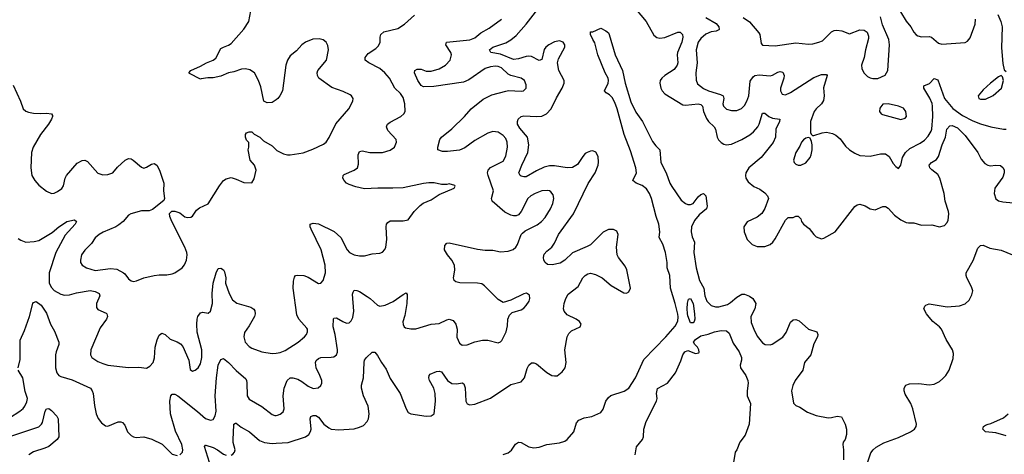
# Model space of a CAD drawing. Header units: inches. Extents: x 1834610 to 2027685, y 642842 to 774116.
# Tile 99 of 256: x 1918002 to 1925676, y 673114 to 676505. Entities that reach past the tile are written whole.
import ezdxf

# ---------------------------------------------------------------- set-up
doc = ezdxf.new("R2010")
doc.units = ezdxf.units.IN
doc.header["$MEASUREMENT"] = 0
doc.layers.add('B9617', color=7, linetype='Continuous')
doc.layers.add('B9627', color=7, linetype='Continuous')

msp = doc.modelspace()

# ---------------------------------------------------------------- linework, layer by layer
at = {"layer": 'B9617', "color": 5}
for points, elevation in [([(1920000, 675880.5), (1919970, 675858.4), (1919930, 675857), (1919905.2, 675870), (1919881.3, 675981.3), (1919864, 676030), (1919831.2, 676090), (1919795.1, 676115.1), (1919762.3, 676122.3), (1919730, 676120.2), (1919670, 676097.4), (1919630, 676089.9), (1919570, 676065.2), (1919510, 676050.8), (1919467.5, 676052.5), (1919417.3, 676042.7), (1919410, 676042.4), (1919324.8, 676084.8), (1919319, 676090), (1919335.3, 676110), (1919410, 676141.6), (1919457.2, 676170), (1919510, 676190.4), (1919530, 676206.4), (1919570, 676279.3), (1919590, 676292), (1919630, 676305.3), (1919650, 676320.4), (1919750, 676430.4), (1919788, 676490), (1919804.5, 676575.5)], 380), ([(1917950, 675994.8), (1918009.3, 675869.3), (1918030, 675810.6), (1918050, 675792.4), (1918070, 675783.7), (1918110, 675775.8), (1918167.5, 675772.5), (1918210, 675777.1), (1918250, 675770.6), (1918257.3, 675757.3), (1918258.8, 675750), (1918250.4, 675730), (1918225.7, 675690), (1918163.7, 675610), (1918107.6, 675510), (1918093.1, 675470), (1918089.1, 675350), (1918097, 675290), (1918120.4, 675250), (1918150, 675215.5), (1918210, 675168), (1918250, 675150.5), (1918270, 675153), (1918296.1, 675163.9), (1918330, 675188.2), (1918343.6, 675210), (1918355.6, 675270), (1918367.6, 675290), (1918450, 675384.9), (1918490, 675407.4), (1918510, 675408.8), (1918530, 675399.5), (1918610, 675308), (1918650, 675294.9), (1918690, 675298.7), (1918728.3, 675311.7), (1918764.7, 675355.3), (1918822.9, 675410), (1918850, 675422), (1918870, 675419.3), (1918886.8, 675410), (1918950, 675353.4), (1918970, 675347.3), (1918990, 675354), (1919030, 675379.1), (1919050, 675382.8), (1919070, 675370.8), (1919092.4, 675330), (1919124.4, 675230), (1919121.6, 675170), (1919131, 675110), (1919126, 675094), (1919036.7, 675023.3), (1919010, 675015.1), (1918950, 675014.7), (1918868.2, 674991.8), (1918850, 674979.6), (1918808, 674932), (1918775.3, 674904.7), (1918750.2, 674889.8), (1918651.8, 674848.2), (1918622.4, 674830), (1918590, 674802.9), (1918561.1, 674758.9), (1918510, 674707), (1918484.4, 674670), (1918474.9, 674630), (1918477.1, 674610), (1918488, 674590), (1918522.8, 674570), (1918589.3, 674549.3), (1918710, 674563.2), (1918758.6, 674558.6), (1918811.3, 674531.3), (1918822.4, 674522.4), (1918850, 674483), (1918870, 674468.2), (1918890, 674463.8), (1918913.1, 674466.9), (1918969.7, 674490.3), (1919049.8, 674510.2), (1919090, 674515.3), (1919150, 674514.6), (1919190, 674522), (1919210.9, 674529.1), (1919269.5, 674570), (1919287.2, 674592.8), (1919301.3, 674630), (1919306.6, 674670), (1919304, 674690), (1919289.7, 674730), (1919187, 674930), (1919173.2, 674970), (1919170, 674994), (1919188.7, 675011.3), (1919210, 675011), (1919250, 674997.3), (1919290, 674968.2), (1919310, 674961.6), (1919336.1, 674963.9), (1919347.5, 674972.5), (1919379.6, 675020.4), (1919403.5, 675036.5), (1919471.7, 675068.3), (1919559.5, 675210), (1919590, 675250.7), (1919610, 675264.9), (1919650, 675273), (1919690, 675262), (1919750, 675234.8), (1919810, 675231.3), (1919830, 675264.7), (1919846, 675330), (1919831.5, 675370), (1919798, 675410), (1919782, 675490), (1919788, 675510), (1919787.3, 675547.3), (1919770, 675566), (1919762, 675590), (1919762, 675610), (1919770, 675622), (1919790, 675631.3), (1919810, 675631.3), (1919830, 675612), (1919874, 675590), (1919901, 675561), (1919970, 675520.7), (1920000, 675491)], 380), ([(1917990, 674797.8), (1918010, 674784), (1918050, 674768.7), (1918115.2, 674775.2), (1918150, 674783.6), (1918255.4, 674844.6), (1918307.8, 674890), (1918350, 674919), (1918370.3, 674930.3), (1918430, 674944.9), (1918444.9, 674930), (1918434.6, 674910), (1918357.1, 674822.9), (1918282.4, 674690), (1918230.8, 674530), (1918232.8, 674450), (1918250, 674416.5), (1918270, 674393), (1918322.9, 674362.9), (1918350, 674355), (1918390, 674358.2), (1918445.7, 674374.3), (1918550, 674392.8), (1918590, 674385.3), (1918621.6, 674370), (1918625.7, 674350), (1918600.2, 674290), (1918600.7, 674260.7), (1918610, 674244.9), (1918675, 674215), (1918680.4, 674210), (1918685.7, 674190), (1918678, 674170), (1918630, 674101.6), (1918555.3, 673930), (1918554.9, 673890), (1918564.9, 673870), (1918610, 673839.6), (1918650, 673821.7), (1918690, 673810.3), (1918850, 673792.7), (1918930, 673793), (1918990, 673787.3), (1919017.2, 673802.8), (1919042, 673830), (1919052.3, 673867.7), (1919058.7, 673950), (1919073, 674007), (1919090, 674043), (1919110, 674058.4), (1919136.3, 674050), (1919173.4, 674013.4), (1919230, 673992.2), (1919255, 673975), (1919274.2, 673954.2), (1919320.3, 673850), (1919330, 673776), (1919350, 673762.4), (1919369, 673770), (1919392, 673790), (1919410, 673821), (1919421.1, 673870), (1919420.5, 673930), (1919386.2, 674066.2), (1919381.8, 674130), (1919384.2, 674170), (1919390, 674190.6), (1919410, 674218), (1919430, 674224.4), (1919470, 674214.4), (1919490, 674230.6), (1919503.5, 674290), (1919503.1, 674370), (1919509.8, 674450.2), (1919533.6, 674530), (1919550, 674564), (1919570, 674567.7), (1919590, 674553), (1919598, 674538), (1919608.5, 674490), (1919607, 674450), (1919634.3, 674370), (1919660.4, 674320.4), (1919693.1, 674293.1), (1919803.4, 674263.4), (1919826.7, 674246.7), (1919833.5, 674233.5), (1919837.4, 674210), (1919832.8, 674190), (1919790, 674116.2), (1919754.5, 674065.5), (1919749, 674030), (1919760.3, 673990), (1919790, 673955.8), (1919810, 673941.7), (1919890, 673913.1), (1919970, 673900.3), (1920000, 673903.7)], 360), ([(1917989.8, 673790), (1918004.7, 673855.3), (1918005.5, 674005.5), (1918040.5, 674079.5), (1918079, 674190), (1918103.7, 674290), (1918110, 674298.8), (1918130, 674307.3), (1918170, 674278.4), (1918210, 674216.4), (1918242.6, 674130), (1918274.5, 674074.5), (1918307.2, 673990), (1918307.4, 673970), (1918285.9, 673914.1), (1918281.8, 673890), (1918281.3, 673790), (1918290.3, 673750.3), (1918308, 673730), (1918322, 673722), (1918410, 673695.3), (1918553, 673630), (1918568, 673610), (1918574, 673590), (1918584.4, 673495.6), (1918598.7, 673430), (1918614.7, 673394.7), (1918639.9, 673359.9), (1918670, 673336), (1918690, 673334), (1918770, 673366.7), (1918790, 673368.4), (1918803.7, 673363.7), (1918822.5, 673342.5), (1918843.1, 673290), (1918870, 673260.9), (1918890, 673250.3), (1918910, 673246.3), (1918970, 673250.3), (1919031.4, 673231.4), (1919112.8, 673192.8), (1919190, 673116.3), (1919230, 673105.5)], 340), ([(1919250, 673110.7), (1919260.7, 673119.3), (1919269.6, 673130.4), (1919273, 673150), (1919266.3, 673190), (1919216, 673296), (1919176, 673430), (1919173.3, 673530), (1919180.3, 673570), (1919190, 673583.1), (1919210, 673584.4), (1919234.6, 673570), (1919388.6, 673448.6), (1919450, 673394.6), (1919490, 673380.3), (1919510, 673385.5), (1919526.4, 673413.6), (1919533.3, 673450), (1919525.3, 673570), (1919536, 673710), (1919549.9, 673810), (1919570, 673854.4), (1919590, 673862), (1919630, 673831.5), (1919690, 673768), (1919763.2, 673703.2), (1919770.2, 673690), (1919772.2, 673672.2), (1919775.6, 673570), (1919790, 673545.3), (1919890, 673488.5), (1919970, 673424.4), (1919990, 673417.6), (1920000, 673418.1)], 340), ([(1917922.4, 673397.6), (1918003.6, 673450), (1918028.9, 673471.1), (1918042.2, 673490), (1918056.9, 673523.1), (1918062, 673550), (1918043.7, 673603.7), (1918025.6, 673710), (1917989.7, 673770)], 340), ([(1917750, 673061.7), (1917799, 673121), (1917866.5, 673190), (1917891.2, 673228.8), (1917910, 673248.6), (1918150.7, 673329.3), (1918171.6, 673348.4), (1918178.5, 673361.5), (1918200.4, 673450), (1918210, 673470.4), (1918230, 673470.6), (1918250, 673457.1), (1918291.6, 673411.6), (1918301.3, 673390), (1918308, 673250), (1918294.3, 673230), (1918230, 673175.9), (1918198.6, 673161.4), (1918110, 673133.3), (1918072.3, 673110)], 320), ([(1919650, 673107.9), (1919663.9, 673116.1), (1919677.2, 673130), (1919681.1, 673150), (1919666.3, 673206.3), (1919665.4, 673230), (1919670, 673342), (1919671.5, 673348.5), (1919683.8, 673356.2), (1919690, 673357), (1919727, 673327), (1919794, 673290), (1919870, 673222.6), (1919910, 673207), (1919970, 673198.3), (1920000, 673200.2)], 320), ([(1919482, 673050), (1919443.5, 673176.5), (1919450, 673186.8), (1919453.2, 673186.8), (1919510, 673167.1), (1919543.9, 673150), (1919590, 673114.5), (1919610, 673106.8)], 320)]:
    msp.add_lwpolyline(points, dxfattribs=dict(at, elevation=elevation))
at = {"layer": 'B9627', "color": 5}
for points, elevation in [([(1920000, 673200.2), (1920093.7, 673206.3), (1920230.4, 673249.6), (1920255, 673270), (1920268.4, 673291.6), (1920272.8, 673310), (1920267, 673390), (1920269.7, 673410), (1920290, 673418), (1920310, 673416), (1920330, 673405.3), (1920372.6, 673350), (1920410, 673320.2), (1920430, 673310.2), (1920490, 673304.5), (1920610, 673313.7), (1920650, 673325.2), (1920680.3, 673339.7), (1920711.2, 673370), (1920720.2, 673390), (1920724.9, 673430), (1920718.3, 673490), (1920681.5, 673570), (1920665.1, 673630), (1920665.1, 673654.9), (1920682.2, 673710), (1920686, 673830), (1920689.7, 673850), (1920703.6, 673870), (1920750, 673910.4), (1920770, 673910.4), (1920790, 673886.4), (1920820.8, 673830), (1920858, 673778), (1920890, 673706), (1920966.4, 673590), (1921013.4, 673470), (1921030, 673440.5), (1921050.3, 673430.3), (1921170, 673412), (1921210, 673414), (1921231, 673430), (1921241.7, 673530), (1921239.6, 673590), (1921230, 673629.6), (1921195.6, 673690), (1921189.7, 673710.3), (1921193.6, 673730), (1921201.6, 673738.4), (1921250, 673759.6), (1921270, 673764.2), (1921290, 673757.1), (1921336.9, 673690), (1921370, 673666.7), (1921410, 673664.7), (1921450, 673672.8), (1921464.4, 673664.4), (1921473, 673633), (1921479.6, 673530), (1921488.5, 673508.5), (1921510, 673500.9), (1921550, 673506.5), (1921670, 673553.6), (1921830, 673660.2), (1921910, 673680.7), (1921937.2, 673710), (1921956.8, 673783.2), (1921968.9, 673811.1), (1921990, 673827), (1922010, 673827.4), (1922030, 673819.6), (1922110, 673752.4), (1922150, 673730.2), (1922170, 673725.5), (1922190, 673727.8), (1922230, 673757.4), (1922253.1, 673790), (1922262.2, 673830), (1922251.4, 673930), (1922268.1, 674031.9), (1922282.5, 674057.5), (1922303, 674077), (1922371.1, 674108.9), (1922376.9, 674130), (1922363.6, 674150), (1922337.6, 674170), (1922270, 674202.6), (1922245.7, 674230), (1922240.4, 674250), (1922244.5, 674290), (1922258, 674330), (1922277.1, 674362.9), (1922355.7, 674424.3), (1922389.7, 674490), (1922409.6, 674510), (1922430, 674523.7), (1922450, 674528.8), (1922490, 674518), (1922542, 674490), (1922612.5, 674432.5), (1922710, 674374.4), (1922730, 674372.7), (1922750, 674382), (1922763, 674410), (1922734.4, 674554.4), (1922721.2, 674581.2), (1922668.8, 674648.8), (1922658.3, 674670), (1922652.6, 674730), (1922666, 674830), (1922655.2, 674855.2), (1922630, 674867.6), (1922590, 674867.8), (1922550, 674847.1), (1922450.2, 674749.8), (1922425.2, 674734.8), (1922310, 674687.3), (1922250.5, 674629.5), (1922214.1, 674605.9), (1922152.4, 674592.4), (1922114.4, 674594.4), (1922096.4, 674610), (1922087, 674630), (1922083.4, 674650), (1922090, 674677), (1922110, 674699.5), (1922150, 674730.3), (1922170, 674761.1), (1922202, 674830), (1922318.6, 674990), (1922432.9, 675227.1), (1922487.4, 675310), (1922509.4, 675369.4), (1922512.9, 675392.9), (1922510, 675438), (1922492.1, 675472.1), (1922470, 675481.2), (1922450, 675479.5), (1922424, 675470), (1922410, 675460.7), (1922390, 675437), (1922350, 675374.5), (1922310, 675351.2), (1922270, 675349.7), (1922170, 675365.6), (1922130, 675365), (1922090, 675353.7), (1922030, 675325.5), (1921950, 675279.9), (1921930, 675278.5), (1921910, 675284.3), (1921901.5, 675290), (1921892.2, 675310), (1921914.5, 675370), (1921961.1, 675470), (1921971.2, 675530), (1921958.4, 675590), (1921899.5, 675659.5), (1921882.9, 675690), (1921880.9, 675710), (1921887.4, 675730), (1921909.9, 675750.1), (1921930, 675755), (1922030, 675748.7), (1922070, 675752.6), (1922108.5, 675771.5), (1922144.5, 675810), (1922184.8, 675895.2), (1922229.8, 675970), (1922246, 676010), (1922245, 676030), (1922203.9, 676110), (1922193.6, 676170), (1922201, 676199), (1922249.8, 676290), (1922250.7, 676310), (1922237.4, 676330), (1922210, 676340.3), (1922170, 676332.1), (1922125.5, 676310), (1922101.6, 676290), (1922090, 676273.7), (1922070, 676195.1), (1922050, 676186.6), (1921990, 676216.9), (1921970, 676221.3), (1921950, 676219.1), (1921890, 676199.9), (1921850, 676195.3), (1921750, 676235.9), (1921672.7, 676250), (1921664.7, 676270), (1921689.7, 676290), (1921790, 676323.9), (1921830, 676348), (1921870, 676381.7), (1921950, 676469.4), (1922057.3, 676610)], 320), ([(1922800.3, 676590), (1922884.5, 676490), (1922945.2, 676385.2), (1922967.1, 676367.1), (1922990, 676361.5), (1923030, 676365.3), (1923130, 676406.7), (1923150, 676407), (1923167, 676390), (1923168.9, 676368.9), (1923162.6, 676330), (1923128.6, 676250), (1923125.7, 676230), (1923131.6, 676170), (1923125.8, 676150), (1923103.1, 676116.9), (1923029.4, 676070.6), (1923007.2, 676050), (1922994.6, 676030), (1922990.3, 676010), (1922999.6, 675970), (1923009.5, 675949.5), (1923030, 675927.9), (1923170, 675841.5), (1923190, 675837.6), (1923290, 675850.1), (1923310, 675844), (1923323.2, 675830), (1923330.8, 675790), (1923354.6, 675734.6), (1923370.2, 675710), (1923415, 675670), (1923425.6, 675650), (1923437.2, 675590), (1923448.8, 675568.8), (1923468.3, 675548.3), (1923490, 675533.6), (1923508.6, 675528.6), (1923550, 675535.1), (1923629.9, 675570.1), (1923693, 675607), (1923720.8, 675630), (1923755, 675670), (1923765.8, 675690), (1923790, 675776.4), (1923810, 675776.5), (1923840.3, 675750), (1923870, 675736.1), (1923927.3, 675730), (1923924.6, 675710), (1923895.8, 675650), (1923892.7, 675590), (1923874.1, 675545.9), (1923781.6, 675430), (1923684.4, 675350), (1923660.7, 675310), (1923658.5, 675290), (1923662.3, 675270), (1923679.7, 675239.7), (1923723.2, 675203.2), (1923770, 675183.2), (1923810, 675154.9), (1923830.9, 675130.9), (1923838.5, 675110), (1923808.9, 675031.1), (1923785.6, 674994.4), (1923750, 674965.6), (1923672.7, 674927.3), (1923646.5, 674890), (1923648.9, 674850), (1923672, 674790), (1923710, 674750.4), (1923750, 674735.6), (1923810, 674736.5), (1923850, 674750.3), (1923872.8, 674770), (1923890, 674794.4), (1923970, 674942), (1923990, 674962), (1924030, 674962), (1924050, 674971.3), (1924070, 674971.3), (1924090, 674952), (1924095.5, 674930), (1924110.4, 674910), (1924155.5, 674875.5), (1924190, 674828.4), (1924210, 674810.4), (1924250, 674795.8), (1924270, 674799.5), (1924356.9, 674850), (1924511.5, 675048.5), (1924530, 675062), (1924550, 675066), (1924590, 675054), (1924630.3, 675030.3), (1924670, 675022.4), (1924730, 675048.2), (1924750, 675048.2), (1924770, 675035.5), (1924818.9, 674978.9), (1924870, 674942.6), (1924910, 674923.7), (1924930, 674919.5), (1924970, 674921.3), (1925030, 674903.1), (1925110, 674904.6), (1925170, 674890.3), (1925210, 674899.3), (1925230, 674922), (1925237.8, 674942.2), (1925244.5, 674990), (1925241.4, 675010), (1925214, 675090), (1925206, 675150), (1925173.3, 675270), (1925156.7, 675296.7), (1925110, 675333.7), (1925096.4, 675350), (1925091.2, 675370), (1925107, 675390), (1925146.1, 675413.9), (1925163.1, 675436.9), (1925192.5, 675530), (1925217.7, 675590), (1925228.8, 675650), (1925250, 675678), (1925270, 675679.1), (1925310, 675661.5), (1925370, 675602.6), (1925468.4, 675470), (1925495.8, 675415.8), (1925522.8, 675382.8), (1925546, 675370), (1925566.1, 675366.1), (1925610, 675370.2), (1925646.8, 675366.8), (1925667, 675350), (1925674, 675330), (1925673.8, 675310), (1925663.6, 675276.4), (1925601.1, 675190), (1925596.5, 675150), (1925610, 675108), (1925631.5, 675091.5), (1925664.5, 675084.5), (1925744.6, 675075.4)], 320), ([(1920000, 673903.7), (1920032.5, 673907.5), (1920070, 673924.6), (1920173.3, 673990), (1920221.6, 674030), (1920237.6, 674050), (1920245.1, 674070), (1920244.5, 674090), (1920239.3, 674099.3), (1920176.3, 674170), (1920163.1, 674203.1), (1920133.7, 674410), (1920135.2, 674464.8), (1920142.8, 674497.2), (1920151.5, 674508.5), (1920167.2, 674512.8), (1920216, 674510), (1920250, 674496), (1920332, 674448), (1920350, 674450.6), (1920367, 674470), (1920386.2, 674530), (1920383.7, 674590), (1920352.4, 674710), (1920273, 674870), (1920266, 674890), (1920266.6, 674910), (1920290, 674917.6), (1920330, 674912.4), (1920453.5, 674853.5), (1920504.7, 674804.7), (1920554, 674710), (1920573, 674690), (1920610, 674670.3), (1920650, 674663.1), (1920690, 674663.6), (1920750, 674678.7), (1920810, 674683.8), (1920830, 674690.6), (1920848.2, 674711.8), (1920856.3, 674730), (1920862.6, 674790), (1920856.9, 674890), (1920859.5, 674910), (1920870, 674924), (1920890, 674934.9), (1920990, 674934.9), (1921030, 674944.9), (1921076.2, 675010), (1921123.3, 675056.7), (1921147.3, 675072.7), (1921210, 675100.4), (1921270, 675142), (1921388, 675190), (1921394.6, 675205.4), (1921392.9, 675212.9), (1921350, 675224), (1921330, 675219), (1921290, 675219.3), (1921231.2, 675231.2), (1921191.2, 675231.2), (1921150, 675228.2), (1920990, 675193.3), (1920910, 675189.6), (1920792, 675192), (1920690, 675186.4), (1920620.5, 675200.5), (1920570, 675219.1), (1920549.8, 675229.8), (1920530, 675249.6), (1920521.6, 675270), (1920522.9, 675290), (1920530, 675297.1), (1920609.2, 675330), (1920634.5, 675350), (1920643, 675377), (1920641.1, 675450), (1920650, 675476.3), (1920670, 675481.3), (1920730.3, 675470.3), (1920829.7, 675470.3), (1920890, 675487), (1920922, 675510), (1920937.6, 675550), (1920935.6, 675570), (1920870, 675642), (1920860.5, 675670), (1920862.6, 675677.4), (1920867.3, 675690), (1920890, 675706.7), (1920972, 675750), (1920994.5, 675770), (1921005.6, 675790), (1921003.9, 675850), (1920990, 675898.4), (1920970.5, 675930.5), (1920925.6, 675970), (1920883.5, 676050), (1920848.1, 676090), (1920810, 676123.7), (1920722, 676170), (1920694.5, 676190), (1920693.3, 676210), (1920718.6, 676241.4), (1920778.4, 676281.6), (1920799.1, 676300.9), (1920811.3, 676328.7), (1920811.5, 676370), (1920817.6, 676390), (1920840.9, 676410), (1920950, 676436), (1921001.6, 676470), (1921079.1, 676540.9)], 360), ([(1920000, 673418.1), (1920010, 673418.7), (1920033.1, 673426.9), (1920054.5, 673445.5), (1920064.2, 673470), (1920054.8, 673570), (1920063.5, 673630), (1920086.8, 673690), (1920109.6, 673710), (1920130, 673711.4), (1920170, 673699.6), (1920202, 673682), (1920250, 673644.9), (1920290, 673627.9), (1920328.2, 673631.8), (1920349.5, 673650), (1920357, 673670), (1920355.6, 673690), (1920342, 673730), (1920312.6, 673790), (1920307.8, 673830), (1920313, 673847), (1920330, 673862.4), (1920350, 673868.7), (1920430, 673871.5), (1920450, 673876), (1920471.3, 673890), (1920479.1, 673910), (1920478.7, 673930), (1920461.2, 674050), (1920445.2, 674110), (1920447.7, 674172.3), (1920450, 674176.3), (1920470, 674179.5), (1920519.3, 674150), (1920550, 674138.3), (1920570, 674139.5), (1920585.3, 674154.7), (1920597.4, 674182.6), (1920606.6, 674230), (1920596.2, 674363.8), (1920599.7, 674380.3), (1920610, 674394.4), (1920630, 674392.9), (1920650, 674383.6), (1920710, 674346.3), (1920734.4, 674330), (1920790, 674277.6), (1920810, 674270.2), (1920850, 674277.6), (1920913.8, 674306.2), (1920990, 674362), (1921013.7, 674373.7), (1921022, 674362), (1921023, 674350), (1921020.2, 674290), (1921003.1, 674196.9), (1920988.8, 674148.8), (1920990, 674126), (1920999.1, 674110), (1921010, 674101.6), (1921050, 674094), (1921090, 674093.7), (1921209.7, 674130.3), (1921270, 674134.9), (1921330, 674163.7), (1921350, 674168.5), (1921379.4, 674159.4), (1921402.3, 674130), (1921410.2, 674090), (1921407.9, 674027.9), (1921430, 673981.6), (1921450, 673966), (1921490, 673969.2), (1921548.7, 673991.3), (1921610, 674004.6), (1921650, 674004.2), (1921730, 673984.9), (1921748.2, 673991.8), (1921758.6, 674001.4), (1921794, 674070), (1921804.4, 674115.6), (1921807.2, 674170), (1921819.5, 674200.5), (1921840.3, 674219.7), (1921910, 674242.6), (1921930, 674254.9), (1921950, 674276.3), (1921971.5, 674310), (1921978.4, 674330), (1921975.9, 674355.9), (1921951.3, 674371.3), (1921930, 674367.3), (1921830, 674318), (1921770, 674298), (1921730, 674321.7), (1921623.5, 674430), (1921603.1, 674443.1), (1921570, 674449.8), (1921431.1, 674451.1), (1921400.1, 674460.1), (1921387.3, 674470), (1921382.4, 674490), (1921392.8, 674550), (1921391.1, 674590), (1921371.1, 674630), (1921336.3, 674670), (1921311.8, 674710), (1921316.2, 674743.8), (1921330, 674760.7), (1921350, 674763.8), (1921570, 674715), (1921630, 674706.7), (1921690, 674707.4), (1921750, 674693.7), (1921810, 674698), (1921848.5, 674711.5), (1921869.6, 674730), (1921881.1, 674750), (1921910.8, 674829.2), (1921920, 674840), (1921942.6, 674857.4), (1922035.6, 674904.4), (1922068.4, 674930), (1922096.8, 674963.2), (1922139.3, 675030), (1922156.4, 675070), (1922164.2, 675110), (1922159.3, 675139.3), (1922142.2, 675162.2), (1922130, 675169.7), (1922112.4, 675172.4), (1922070, 675169.8), (1922018.9, 675150), (1921985.8, 675130), (1921963.2, 675110), (1921910, 675007.8), (1921890, 674983.5), (1921870, 674974.2), (1921850, 674973.8), (1921830, 674979.8), (1921783.6, 675003.6), (1921684.7, 675090), (1921679.8, 675110), (1921695.2, 675170), (1921653.7, 675290), (1921649.1, 675310), (1921653.5, 675330), (1921670, 675351.2), (1921770, 675402.4), (1921790, 675441), (1921805, 675510), (1921801.8, 675550), (1921790, 675578.7), (1921770, 675601), (1921730, 675628.6), (1921690, 675633.3), (1921650, 675620.3), (1921550, 675563.8), (1921470, 675505.3), (1921430, 675487.9), (1921336.9, 675476.9), (1921297.4, 675477.4), (1921261.2, 675490), (1921262, 675510), (1921276.2, 675570), (1921289.5, 675590), (1921370, 675654.3), (1921468.3, 675750), (1921520.5, 675810), (1921613.6, 675886.4), (1921681.7, 675918.3), (1921790, 675948.2), (1921811.6, 675951.6), (1921910, 675946.7), (1921928, 675950), (1921949.2, 675970), (1921950, 675998), (1921935.1, 676030), (1921910, 676049.4), (1921830, 676069.7), (1921810, 676081.5), (1921756.9, 676130), (1921730, 676140.5), (1921710, 676142.8), (1921670, 676138.1), (1921630, 676123.7), (1921502.7, 676037.3), (1921461.3, 676018.7), (1921230, 675983.4), (1921150, 675981.8), (1921131.5, 675991.5), (1921104.8, 676030), (1921078, 676090), (1921082, 676110), (1921100.4, 676119.6), (1921130, 676119), (1921170, 676103.5), (1921210, 676104.3), (1921270, 676123.2), (1921321.1, 676150), (1921356.4, 676190), (1921367.4, 676230), (1921362.2, 676250), (1921322.9, 676310), (1921329.2, 676330), (1921510, 676348.1), (1921550, 676364.9), (1921596.4, 676403.6), (1921660, 676440), (1921757.2, 676510)], 340), ([(1923350, 676522.7), (1923430, 676474.9), (1923450.3, 676450), (1923454.4, 676430), (1923450, 676425.6), (1923430, 676416.4), (1923390, 676409.8), (1923350, 676391.6), (1923310, 676357.8), (1923290, 676329.7), (1923273.2, 676270), (1923282.2, 676170), (1923270.2, 676090), (1923274, 676034), (1923285.3, 676005.3), (1923330, 675968.6), (1923370.1, 675950.1), (1923462.7, 675922.7), (1923483.7, 675910), (1923489.1, 675890), (1923483.2, 675850), (1923487.4, 675830), (1923510, 675806.9), (1923550, 675796.9), (1923590, 675797), (1923627.4, 675812.6), (1923650, 675836.4), (1923670, 675868.4), (1923685.7, 675910), (1923695.6, 676024.4), (1923719.5, 676060.5), (1923731.3, 676068.7), (1923764.6, 676075.4), (1923850, 676068.3), (1923870, 676073.6), (1923910, 676096.2), (1923930, 676102.4), (1923950, 676096.5), (1923959.6, 676070), (1923957.8, 676050), (1923932, 675970), (1923932.4, 675950), (1923944.8, 675924.8), (1923970, 675918.4), (1924010, 675936.5), (1924190, 676053.8), (1924250, 676077.3), (1924290, 676077.1), (1924295.8, 676070), (1924267.5, 675972.5), (1924271.1, 675910), (1924265.6, 675874.4), (1924251.1, 675848.9), (1924208.4, 675810), (1924194.9, 675790), (1924164.9, 675710), (1924166, 675626), (1924171.6, 675611.6), (1924182, 675602), (1924190, 675602), (1924257, 675623), (1924290, 675628), (1924337.3, 675617.3), (1924363.7, 675603.7), (1924396.2, 675576.2), (1924439.2, 675519.2), (1924470, 675490.5), (1924510, 675463.8), (1924550, 675444.9), (1924630, 675439.5), (1924710, 675458.4), (1924750, 675457.6), (1924777.5, 675437.5), (1924810, 675382.8), (1924830, 675358.8), (1924850, 675344.7), (1924869.5, 675370.5), (1924883, 675430), (1924905.1, 675470), (1924939.2, 675500.8), (1925018.7, 675541.3), (1925054.6, 675565.4), (1925083.4, 675596.6), (1925105.2, 675634.8), (1925110.5, 675650), (1925118.4, 675750), (1925117.2, 675830), (1925112.5, 675852.5), (1925094.1, 675894.1), (1925048.1, 675971.9), (1925049.6, 675990.4), (1925093.8, 676006.2), (1925130, 676047.7), (1925157.1, 676037.1), (1925208.3, 675890), (1925273.6, 675813.6), (1925350, 675758), (1925430, 675715.3), (1925490, 675692.8), (1925570, 675669), (1925670, 675650.3), (1925690, 675650.3)], 340), ([(1923641.3, 676521.3), (1923690, 676488.7), (1923762.4, 676402.4), (1923770.4, 676389.6), (1923780.4, 676320.4), (1923790, 676306.8), (1923890, 676301.2), (1924050, 676323.9), (1924150, 676314), (1924182.9, 676317.1), (1924231, 676329), (1924258.4, 676341.6), (1924328, 676410), (1924350, 676420.9), (1924370, 676423.6), (1924410, 676418), (1924470, 676395.5), (1924550, 676426.7), (1924584.7, 676424.7), (1924607.1, 676407.1), (1924617.2, 676377.2), (1924617.4, 676357.4), (1924592.9, 676270), (1924582.4, 676210), (1924563, 676150), (1924565.8, 676125.8), (1924581, 676090), (1924610, 676062.8), (1924630, 676051), (1924650, 676046), (1924690, 676046.8), (1924746.6, 676073.4), (1924766.6, 676110), (1924780.3, 676310), (1924775.7, 676350), (1924726.5, 676466.5), (1924711.3, 676528.7)], 360), ([(1924865.8, 676565.8), (1924910, 676493.4), (1924946.7, 676450), (1924970, 676407.7), (1924987.8, 676387.8), (1925000.5, 676380.5), (1925030, 676371.8), (1925090, 676374.3), (1925109, 676369), (1925162, 676322), (1925190, 676314), (1925370, 676328.4), (1925390, 676337.1), (1925410, 676364), (1925447.9, 676470), (1925450.8, 676510)], 360), ([(1925625.1, 676545.1), (1925648.9, 676490), (1925657.8, 676450), (1925653.8, 676286.2), (1925664.2, 676164.2), (1925674.8, 676114.8), (1925690, 676101)], 360), ([(1921770, 673111.5), (1921810, 673125.7), (1921833.7, 673146.3), (1921866.1, 673193.9), (1921890, 673208.7), (1921910, 673207.2), (1921970, 673172.9), (1922010, 673163.7), (1922050, 673170.3), (1922110.4, 673190.4), (1922210, 673203), (1922250, 673217.1), (1922270, 673230.4), (1922321.6, 673290), (1922341.1, 673358.9), (1922359.1, 673380.9), (1922400.1, 673399.9), (1922462, 673410), (1922530, 673440.7), (1922550, 673466), (1922569.7, 673530), (1922590, 673557.1), (1922610, 673572), (1922713, 673607), (1922749.6, 673630), (1922802, 673710), (1922865.1, 673854.9), (1923038.9, 674030), (1923110, 674114.7), (1923130, 674152.2), (1923133.7, 674186.3), (1923130, 674208), (1923110.8, 674290.8), (1923073.2, 674410), (1923069.9, 674510), (1923047.1, 674570), (1923048, 674610), (1923034.6, 674690), (1923013.7, 674753.7), (1922985.8, 674805.8), (1922989.9, 674850.1), (1922984.4, 674910), (1922962.6, 674970), (1922925.2, 675110), (1922909.5, 675150), (1922886.5, 675186.5), (1922852.4, 675212.4), (1922807.6, 675230), (1922780.7, 675250), (1922808.6, 675310), (1922804.3, 675350), (1922761.7, 675481.7), (1922713.8, 675610), (1922659.6, 675810), (1922640, 675860), (1922618.9, 675898.9), (1922599, 675919), (1922573.5, 675933.5), (1922559.7, 675950), (1922589.4, 676010), (1922591.9, 676030), (1922587.8, 676047.8), (1922563.8, 676090), (1922507.6, 676232.4), (1922485.3, 676325.3), (1922468.2, 676350), (1922449.5, 676390.5), (1922450, 676411.3), (1922470, 676411), (1922530, 676438), (1922570, 676419.3), (1922590, 676402.4), (1922597.3, 676390), (1922641.8, 676230), (1922701.2, 676110), (1922720.7, 676010), (1922765.1, 675865.1), (1922803.6, 675783.6), (1922855.1, 675710), (1922934.7, 675554.7), (1922960.1, 675520.1), (1922990.3, 675490), (1922998.6, 675390), (1923039.4, 675310), (1923069.2, 675230), (1923084.7, 675204.7), (1923156.2, 675096.2), (1923190, 675070.2), (1923210, 675063.7), (1923230, 675063.5), (1923250, 675072.2), (1923290, 675124.2), (1923310, 675141.3), (1923330.4, 675150.4), (1923350, 675131.3), (1923360.3, 675050), (1923355.6, 675030), (1923296.5, 674983.5), (1923260.4, 674939.6), (1923238.1, 674890), (1923234.3, 674850), (1923242.6, 674810), (1923260.7, 674770), (1923256.9, 674690), (1923274.2, 674570), (1923300.4, 674470), (1923334.4, 674410), (1923342.5, 674350), (1923356.8, 674310), (1923390, 674275.5), (1923424.2, 674264.2), (1923450, 674264.6), (1923517.2, 674282.8), (1923541.8, 674298.2), (1923590, 674339.7), (1923630, 674362.8), (1923650, 674364.4), (1923690, 674348.8), (1923714.9, 674330), (1923739.5, 674290), (1923732.6, 674250), (1923700.3, 674190), (1923704, 674144), (1923722.4, 674090), (1923750, 674034.8), (1923790, 673982.8), (1923810.6, 673970.6), (1923850, 673967.7), (1923866.8, 673973.2), (1923950, 674028), (1923975.7, 674064.3), (1924010, 674144.4), (1924030, 674162.8), (1924050, 674165.3), (1924076.2, 674156.2), (1924150, 674090.3), (1924213.4, 674070), (1924223.1, 674050), (1924218.9, 674030), (1924190, 673977), (1924168.9, 673890), (1924118.7, 673830), (1924104.7, 673770), (1924044.5, 673690), (1924028, 673650), (1924018, 673610), (1924032.5, 673512.5), (1924050, 673495.5), (1924082.8, 673482.8), (1924141.8, 673441.8), (1924210, 673416.1), (1924302.3, 673397.7), (1924330, 673400.3), (1924372.7, 673412.7), (1924407.9, 673407.9), (1924434.9, 673350), (1924444.9, 673310), (1924446.8, 673270), (1924434.8, 673230), (1924421, 673210), (1924416, 673190), (1924422.8, 673150), (1924422.8, 673070)], 280), ([(1920000, 675491), (1920005.5, 675485.5), (1920058.3, 675458.3), (1920090, 675450.4), (1920110, 675450.4), (1920210, 675466.3), (1920285.6, 675494.4), (1920370, 675534.9), (1920390, 675550.4), (1920413.8, 675586.2), (1920466.3, 675693.7), (1920567.8, 675810), (1920598, 675870), (1920601.2, 675890), (1920589.2, 675910), (1920578, 675918), (1920524.1, 675944.1), (1920435.9, 675975.9), (1920333.3, 676050), (1920323, 676070), (1920319.7, 676090), (1920326, 676110), (1920393.3, 676190), (1920409.6, 676270), (1920403.3, 676303.3), (1920389.6, 676329.6), (1920367.8, 676347.8), (1920335.6, 676355.6), (1920285.8, 676354.2), (1920230, 676329.6), (1920201.6, 676310), (1920158, 676262), (1920110, 676222.7), (1920090.4, 676190), (1920074.9, 676150), (1920050.4, 675950), (1920030.4, 675910), (1920013, 675890), (1920000, 675880.5)], 380), ([(1924595.3, 673010), (1924634.8, 673125.2), (1924653.2, 673150), (1924676, 673170), (1924735.5, 673204.5), (1924850, 673246.2), (1924945.1, 673290), (1924976.2, 673310), (1924989.6, 673330), (1924991.8, 673350), (1924963.6, 673470), (1924947.6, 673510), (1924904.1, 673584.1), (1924895.1, 673610), (1924895.6, 673630), (1924906.9, 673653.1), (1924936.3, 673663.7), (1925010, 673665.8), (1925090, 673655.5), (1925130, 673661.5), (1925170, 673682.6), (1925195.2, 673704.8), (1925218.7, 673730), (1925245.6, 673770), (1925277.7, 673862.3), (1925278.6, 673901.4), (1925271.1, 673930), (1925223.1, 674010), (1925185.6, 674090), (1925169.8, 674109.8), (1925119.5, 674150), (1925090, 674183.7), (1925069.7, 674210), (1925049.6, 674250.4), (1925056, 674270), (1925063, 674277), (1925090, 674288), (1925230, 674264.7), (1925327.2, 674272.8), (1925371.1, 674288.9), (1925402.2, 674317.8), (1925422.5, 674357.5), (1925429.8, 674390), (1925421.2, 674421.2), (1925384.5, 674490), (1925378, 674510), (1925378, 674530), (1925432.6, 674627.4), (1925470, 674723), (1925490, 674744.4), (1925510, 674746.7), (1925562.3, 674722.3), (1925650, 674707.2), (1925903.4, 674603.4)], 280), ([(1922798.7, 673110), (1922808.2, 673171.8), (1922855.1, 673230), (1922863.7, 673250), (1922865.6, 673310), (1922883.6, 673370), (1922966, 673530), (1922969.3, 673550), (1922963.7, 673590), (1922972.9, 673627.1), (1923049.6, 673670.4), (1923113.2, 673750), (1923155.5, 673844.5), (1923169.3, 673890.7), (1923185.6, 673914.4), (1923210, 673924.7), (1923270, 673901), (1923294.6, 673905.4), (1923298, 673910), (1923295.3, 673930), (1923284, 673950), (1923264, 673970), (1923254, 673990), (1923269.5, 674010), (1923310, 674037.8), (1923368.5, 674051.5), (1923418, 674070), (1923470, 674079.3), (1923510, 674078.4), (1923530, 674060.5), (1923561.4, 673981.4), (1923610, 673914), (1923628, 673870), (1923627.4, 673850), (1923615.8, 673810), (1923620.2, 673790), (1923662, 673730), (1923677.1, 673690), (1923679.1, 673670), (1923670.7, 673610), (1923670.7, 673570), (1923697.3, 673510), (1923688.4, 673350), (1923656.1, 673263.9), (1923614.9, 673210), (1923590.6, 673150), (1923578, 673130), (1923565.5, 673050)], 260), ([(1925690, 673259.7), (1925610, 673282.6), (1925530, 673289.6), (1925509.2, 673310), (1925514, 673330), (1925530, 673340.7), (1925550, 673350.5), (1925570, 673353.4), (1925670, 673398.4), (1925706.6, 673430)], 260)]:
    msp.add_lwpolyline(points, dxfattribs=dict(at, elevation=elevation))
for points, elevation in [([(1925650, 676068.7), (1925630, 676059.3), (1925567.7, 676010), (1925510, 675957.2), (1925471, 675910), (1925478, 675890), (1925490, 675884.9), (1925530, 675885.5), (1925590, 675914), (1925654, 675970), (1925669.2, 676030), (1925660.4, 676060.4)], 360), ([(1924770, 675849.3), (1924730, 675845.2), (1924705.5, 675814.5), (1924702.8, 675790), (1924716, 675770), (1924725.1, 675765.1), (1924870, 675727.7), (1924902.7, 675737.3), (1924912.7, 675750), (1924909.3, 675790), (1924890, 675814.5), (1924850, 675831.8)], 360), ([(1924150, 675586), (1924130, 675582), (1924110, 675568.7), (1924096, 675550), (1924082, 675518), (1924050, 675469), (1924033.4, 675410), (1924037.3, 675390), (1924050, 675377.3), (1924070, 675370.7), (1924090, 675370.6), (1924130, 675387.7), (1924163.7, 675430), (1924171.5, 675450), (1924177, 675490), (1924179.3, 675530), (1924174, 675554), (1924162, 675582)], 340), ([(1923230, 674139.5), (1923210, 674194), (1923207.8, 674212.2), (1923204.1, 674250), (1923207.3, 674292.7), (1923215.3, 674324.7), (1923228.9, 674331.1), (1923250.2, 674290), (1923261.7, 674210), (1923263.1, 674170), (1923258.4, 674150), (1923250, 674140.7)], 260)]:
    msp.add_lwpolyline(points, close=True, dxfattribs=dict(at, elevation=elevation))

doc.saveas('drawing.dxf')
